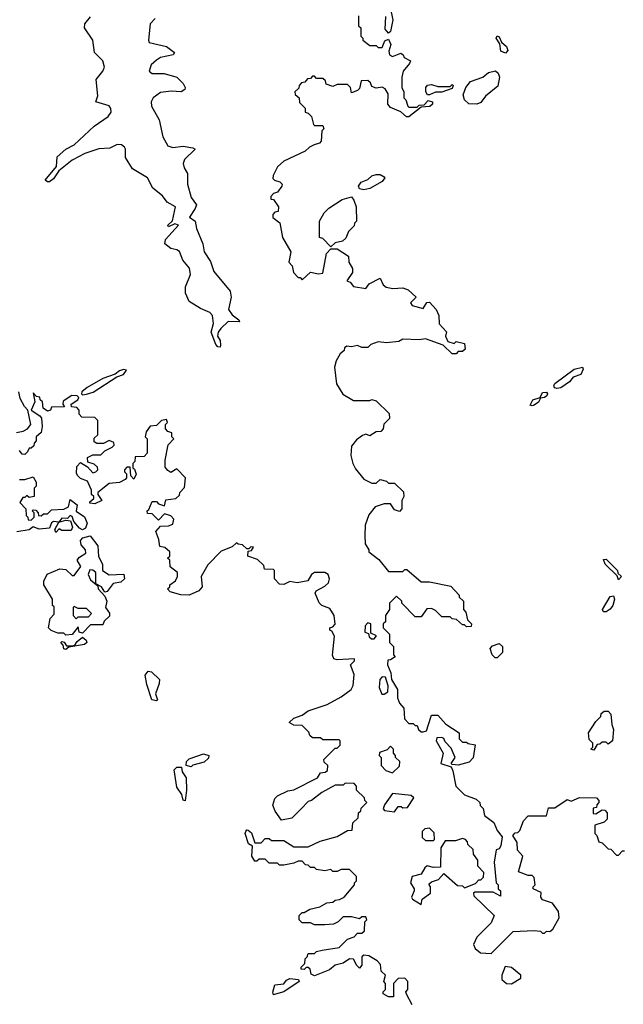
# Model space of a CAD drawing. Extents: x 2472589 to 2662339, y 701009 to 849030.
# Tile 104 of 256: x 2551780 to 2554719, y 756114 to 760905. Entities that reach past the tile are written whole.
import ezdxf

# ---------------------------------------------------------------- set-up
doc = ezdxf.new("R2010")
doc.units = 0

msp = doc.modelspace()

# ---------------------------------------------------------------- linework, layer by layer
at = {"layer": '0CON05XD'}
for points in [[(2552438.6, 760911.4), (2552415.7, 760885), (2552406.2, 760805), (2552410, 760795), (2552495, 760774.2), (2552533.3, 760745), (2552527.5, 760735), (2552465, 760720.8), (2552445, 760709.2), (2552420, 760685), (2552410, 760655), (2552425, 760644.3), (2552483.4, 760643.4), (2552545, 760625.8), (2552576, 760595), (2552586, 760575), (2552583.8, 760565), (2552565.5, 760554.5), (2552517.6, 760557.6), (2552465, 760551.1), (2552430, 760525), (2552420.6, 760505), (2552421.9, 760485), (2552458.6, 760418.6), (2552476.5, 760335), (2552501.2, 760291.2), (2552525, 760282.9), (2552575, 760289.1), (2552622, 760282), (2552633.3, 760275), (2552581.9, 760225), (2552575.7, 760205), (2552580, 760185), (2552596.8, 760156.8), (2552596.9, 760105), (2552615, 760040), (2552640, 760005), (2552634.2, 759985.8), (2552606.7, 759945), (2552634.3, 759924.3), (2552639.8, 759889.8), (2552671.1, 759815), (2552677.3, 759775), (2552708.1, 759728.1), (2552725, 759679.2), (2552804.5, 759584.5), (2552808.8, 759555), (2552796, 759495), (2552815, 759468.8), (2552846.7, 759445), (2552850, 759435), (2552795, 759435.8), (2552758.2, 759401.8), (2552745.9, 759384.1), (2552742.2, 759365), (2552755, 759343.8), (2552757.9, 759322.1), (2552755, 759311.2), (2552745, 759313.1), (2552734.6, 759325), (2552712.3, 759385), (2552723.3, 759426.7), (2552719.1, 759465), (2552705, 759480), (2552660.2, 759500.2), (2552605, 759534.4), (2552586.2, 759575), (2552587.1, 759605), (2552610.9, 759665), (2552606.8, 759696.8), (2552573.8, 759735), (2552557.2, 759777.2), (2552545, 759785.6), (2552515, 759791.1), (2552486, 759815), (2552490, 759835), (2552552.5, 759905), (2552535, 759911.2), (2552505, 759897.5), (2552501.2, 759905), (2552524.3, 759925.7), (2552538.9, 759995), (2552497.9, 760017.9), (2552475, 760047.9), (2552428.1, 760085), (2552401.5, 760135), (2552329.1, 760179.1), (2552295.6, 760235), (2552295.5, 760275), (2552289.2, 760285), (2552275, 760295.7), (2552255, 760298.8), (2552219.3, 760280.7), (2552165, 760276.2), (2552097.5, 760255), (2552035, 760221.4), (2551969.7, 760170.3), (2551945, 760131.4), (2551925, 760117.1), (2551915, 760116), (2551904.2, 760125), (2551958.5, 760191.5), (2551962.7, 760237.3), (2552004.4, 760275), (2552045, 760296.2), (2552142.3, 760387.7), (2552211.1, 760435), (2552224.5, 760455), (2552223.1, 760473.1), (2552215, 760485.6), (2552150, 760505), (2552160, 760535), (2552151.9, 760615), (2552184.7, 760655.3), (2552191.8, 760675), (2552184.5, 760705), (2552143.8, 760745), (2552135.6, 760805), (2552095.7, 760865), (2552097.5, 760885), (2552125, 760920)], [(2553430, 760925), (2553430, 760875), (2553440, 760865), (2553440, 760825), (2553450, 760815), (2553450, 760805), (2553485, 760780), (2553515, 760780), (2553525, 760770), (2553545, 760770), (2553557, 760803), (2553575, 760810), (2553586.7, 760785), (2553577, 760753), (2553580, 760735), (2553595, 760726.2), (2553635, 760743.3), (2553647.5, 760735), (2553651.7, 760721.7), (2553682.5, 760705), (2553678.3, 760691.7), (2553647.5, 760655), (2553640, 760625), (2553640, 760575), (2553650, 760555), (2553650, 760525), (2553660, 760515), (2553670, 760485), (2553675, 760480), (2553715, 760480), (2553725, 760490), (2553748.3, 760491.7), (2553768.3, 760511.7), (2553790, 760505), (2553790, 760495), (2553777, 760483), (2553735, 760480), (2553675, 760432.5), (2553663, 760433), (2553635, 760457.5), (2553585, 760477.5), (2553572.5, 760495), (2553573.3, 760545), (2553559.3, 760569.3), (2553545, 760577.5), (2553515, 760572.5), (2553495, 760580), (2553488.3, 760598.3), (2553475, 760610), (2553441.7, 760608.3), (2553435, 760570), (2553425, 760560), (2553395, 760550), (2553390, 760575), (2553375, 760590), (2553325, 760590), (2553305, 760580), (2553271.7, 760591.7), (2553268.3, 760608.3), (2553255, 760620), (2553225, 760620), (2553215, 760630), (2553205, 760630), (2553195, 760620), (2553181.7, 760618.3), (2553168.3, 760601.7), (2553151.7, 760598.3), (2553140, 760585), (2553138.3, 760571.7), (2553120, 760555), (2553121.7, 760541.7), (2553140, 760525), (2553141.7, 760501.7), (2553170, 760475), (2553170, 760455), (2553185, 760450), (2553200, 760435), (2553210, 760395), (2553215, 760390), (2553255, 760390), (2553260, 760375), (2553250, 760365), (2553247.5, 760315), (2553240, 760305), (2553213, 760297), (2553190, 760285), (2553170, 760265), (2553065, 760217.5), (2553035, 760190), (2553013.6, 760146.4), (2553013, 760133), (2553020, 760125), (2553047, 760117), (2553057.5, 760105), (2553056.7, 760095), (2553035, 760066.7), (2553015, 760060), (2553002.5, 760045), (2553001.7, 760031.7), (2553015, 760030), (2553040, 759995), (2553038.3, 759971.7), (2553021.7, 759968.3), (2553013, 759957), (2553012.5, 759942.5), (2553047, 759917), (2553060, 759845), (2553100, 759775), (2553090, 759725), (2553107, 759707), (2553112.5, 759675), (2553135, 759650), (2553145, 759650), (2553155, 759640), (2553195, 759676.7), (2553235, 759668.8), (2553255, 759672.5), (2553273, 759767), (2553295, 759790), (2553325, 759790), (2553380, 759755), (2553382.5, 759725), (2553400, 759695), (2553400, 759675), (2553373.3, 759635), (2553388.3, 759628.3), (2553405, 759607.5), (2553465, 759597.5), (2553480.6, 759619.4), (2553535, 759648), (2553550, 759615), (2553564.1, 759604.1), (2553597, 759597), (2553645, 759600), (2553670.7, 759590.7), (2553710, 759555), (2553683.3, 759526.7), (2553690, 759515), (2553745, 759500), (2553761.7, 759528.3), (2553775, 759530), (2553807.5, 759495), (2553820, 759465), (2553822.5, 759425), (2553857, 759387), (2553853.3, 759365), (2553865, 759340), (2553895, 759330), (2553905, 759340), (2553945, 759330), (2553948.3, 759301.7), (2553935, 759290), (2553915, 759290), (2553905, 759280), (2553885, 759280), (2553841.7, 759321.7), (2553755, 759352.5), (2553725, 759347.5), (2553645, 759350), (2553625, 759340), (2553565, 759332.5), (2553525, 759337.5), (2553490, 759325), (2553475, 759310), (2553445, 759310), (2553425, 759320), (2553395, 759312.5), (2553373, 759317), (2553361.7, 759308.3), (2553360, 759295), (2553340, 759280), (2553320, 759245), (2553312.5, 759215), (2553323, 759133), (2553353.6, 759083.6), (2553405, 759052.5), (2553485, 759052.5), (2553495, 759057.5), (2553515, 759050), (2553578.3, 758988.3), (2553580, 758965), (2553553, 758937), (2553550, 758915), (2553538.3, 758901.7), (2553515, 758900), (2553485, 758880), (2553465, 758887.5), (2553448.3, 758881.7), (2553420, 758860), (2553395, 758830), (2553392.5, 758785), (2553402.5, 758745), (2553415, 758720), (2553455, 758670), (2553495, 758650), (2553515, 758650), (2553535, 758667.5), (2553565, 758660), (2553575, 758650), (2553605, 758650), (2553648.3, 758608.3), (2553650, 758585), (2553640, 758565), (2553640, 758525), (2553628.3, 758511.7), (2553605, 758520), (2553585, 758550), (2553555, 758550), (2553510, 758535), (2553480, 758495), (2553462.5, 758445), (2553460, 758395), (2553462.5, 758355), (2553480, 758325), (2553480, 758315), (2553528.3, 758278.3), (2553575, 758220), (2553645, 758220), (2553655, 758230), (2553665, 758230), (2553735, 758170), (2553775, 758170), (2553878.3, 758148.3), (2553920, 758105), (2553920, 758095), (2553940, 758075), (2553940, 758035), (2553951.7, 758021.7), (2553960, 757985), (2553980, 757965), (2553978.3, 757951.7), (2553955, 757950), (2553945, 757960), (2553935, 757960), (2553907, 757987), (2553885, 757990), (2553875, 758000), (2553835, 758000), (2553805, 758030), (2553785, 758040), (2553761.7, 758038.3), (2553735, 758000), (2553705, 758000), (2553640, 758065), (2553640, 758075), (2553615, 758100), (2553580, 758065), (2553580, 758035), (2553560, 758005), (2553560, 757975), (2553550, 757965), (2553550, 757945), (2553580, 757915), (2553580, 757875), (2553600, 757855), (2553600, 757815), (2553607.5, 757805), (2553585, 757790), (2553571.7, 757788.3), (2553570, 757765), (2553587, 757727), (2553590, 757695), (2553620, 757645), (2553620, 757605), (2553628.3, 757578.3), (2553650, 757555), (2553653, 757503), (2553675, 757480), (2553695, 757480), (2553705, 757470), (2553715, 757470), (2553721.7, 757451.7), (2553735, 757440), (2553745, 757440), (2553760, 757445), (2553781.7, 757511.7), (2553785, 757520), (2553815, 757520), (2553855, 757477.5), (2553920, 757435), (2553920, 757405), (2553935, 757390), (2553955, 757390), (2553963, 757383), (2553997, 757377), (2553987, 757313), (2553968.3, 757291.7), (2553915, 757277.5), (2553885, 757280), (2553880, 757285), (2553900, 757315), (2553880.7, 757360.7), (2553851.7, 757391.7), (2553845, 757407.5), (2553835, 757412.5), (2553810, 757410), (2553807.5, 757395), (2553841.2, 757335), (2553830, 757285), (2553880, 757270), (2553889.3, 757249.3), (2553902.5, 757175), (2553945, 757132.5), (2554001.7, 757111.7), (2554020, 757095), (2554021.7, 757081.7), (2554037, 757067), (2554043, 757033), (2554088.3, 756998.3), (2554105, 756960), (2554129.3, 756929.3), (2554122.5, 756885), (2554115, 756870), (2554100, 756865), (2554090, 756805), (2554100, 756705), (2554110, 756695), (2554110, 756675), (2554120, 756665), (2554120, 756640), (2554085, 756660), (2553995, 756660), (2553990, 756655), (2553991.7, 756641.7), (2554090, 756545), (2554075, 756510), (2554005, 756440), (2553990, 756405), (2553997.5, 756385), (2554023.6, 756363.6), (2554075, 756360), (2554181.7, 756468.3), (2554285, 756472.5), (2554315, 756470), (2554325, 756460), (2554335, 756460), (2554345, 756470), (2554361.7, 756468.3), (2554375, 756480), (2554406.1, 756533.9)], [(2553588.3, 760941.7), (2553596.7, 760905), (2553585, 760847.5), (2553575, 760840), (2553559.3, 760859.3), (2553561.7, 760921.7)], [(2554145, 760742), (2554122.9, 760752.9), (2554117.5, 760787.5), (2554100, 760815), (2554105, 760826.2), (2554115, 760822.5), (2554126.2, 760796.2), (2554150, 760775), (2554155.8, 760755), (2554145, 760742)], [(2554005, 760493.8), (2553965.9, 760495.9), (2553946, 760515), (2553939.5, 760540.5), (2553951.2, 760575), (2553975, 760603.8), (2554035, 760626.2), (2554061.9, 760648.1), (2554097.1, 760657.1), (2554110, 760645), (2554116.2, 760625), (2554108.3, 760581.7), (2554047, 760533), (2554025, 760502.5), (2554005, 760493.8)], [(2553775, 760540), (2553765, 760540), (2553757.5, 760555), (2553757.5, 760575), (2553765, 760587.5), (2553785, 760590), (2553815, 760580), (2553875, 760580), (2553885, 760590), (2553890, 760585), (2553885, 760570), (2553835, 760552.5), (2553805, 760552.5), (2553775, 760540)], [(2553455, 760077.5), (2553435, 760082.5), (2553430, 760095), (2553442.5, 760115), (2553475, 760127.5), (2553493.9, 760146.1), (2553515, 760152.5), (2553535, 760152.5), (2553555, 760140), (2553557.5, 760135), (2553545, 760117.5), (2553485, 760083.3), (2553455, 760077.5)], [(2553295, 759800), (2553255, 759840), (2553240, 759845), (2553240, 759925), (2553262.5, 759965), (2553285, 759987.5), (2553349.3, 760030.7), (2553395, 760042.5), (2553407, 760027), (2553417.5, 759995), (2553420, 759925), (2553410, 759915), (2553408.3, 759901.7), (2553380, 759875), (2553368.3, 759841.7), (2553351.7, 759828.3), (2553315, 759820), (2553295, 759800)], [(2552085, 759080), (2552105, 759083.3), (2552137.7, 759092.3), (2552252.5, 759167.5), (2552285, 759178.8), (2552299.3, 759199.3), (2552285, 759203.3), (2552265, 759196.2), (2552245, 759180), (2552185, 759158.8), (2552107.5, 759115), (2552082.5, 759095), (2552080, 759085), (2552085, 759080)], [(2554395, 759110), (2554384.2, 759114.2), (2554380, 759125), (2554384.5, 759135.5), (2554480, 759205), (2554520, 759215), (2554522.5, 759205), (2554511.2, 759178.8), (2554474.2, 759165.8), (2554457.1, 759142.9), (2554415, 759113.8), (2554395, 759110)], [(2551763.6, 758896.4), (2551797, 758903), (2551817.5, 758915), (2551833.9, 758936.1), (2551820, 759005), (2551802.9, 759022.9), (2551782, 759062), (2551775.7, 759095)], [(2552347, 758693), (2552335, 758670), (2552320, 758685), (2552318.3, 758728.3), (2552301.7, 758728.3), (2552290, 758715), (2552290, 758705), (2552300, 758695), (2552300, 758675), (2552293, 758667), (2552265, 758652.5), (2552215, 758647.5), (2552160, 758605), (2552160, 758595), (2552180, 758565), (2552145, 758550), (2552121.7, 758551.7), (2552121.7, 758558.3), (2552140, 758575), (2552140, 758585), (2552130, 758595), (2552130, 758615), (2552110, 758660), (2552075, 758672.5), (2552062.5, 758685), (2552057, 758697), (2552058.3, 758731.7), (2552075, 758750), (2552109.3, 758729.3), (2552135, 758700), (2552150, 758705), (2552160, 758715), (2552158.3, 758728.3), (2552141.7, 758741.7), (2552111.7, 758751.7), (2552110, 758775), (2552135, 758787.5), (2552175, 758787.5), (2552195, 758807.5), (2552230, 758825), (2552240, 758835), (2552238.3, 758848.3), (2552215, 758857.5), (2552187, 758843), (2552155, 758842.5), (2552141.7, 758851.7), (2552141.7, 758868.3), (2552160, 758885), (2552160, 758955), (2552145, 758970), (2552081.7, 758971.7), (2552070, 758985), (2552070, 759005), (2552058.3, 759018.3), (2552031.7, 759021.7), (2552030, 759035), (2552062.5, 759055), (2552067.5, 759067.5), (2552060, 759075), (2552033.6, 759076.4), (2551991.7, 759048.3), (2551990, 759035), (2551998.3, 759021.7), (2551935, 759020), (2551930, 759005), (2551915, 759000), (2551893.8, 759015), (2551890, 759045), (2551880, 759055), (2551878.3, 759068.3), (2551861.7, 759071.7), (2551845, 759090), (2551854, 759045), (2551836.2, 759005), (2551878, 758978), (2551885.7, 758965.7), (2551888.8, 758925), (2551883.8, 758896.2), (2551860, 758875), (2551860, 758855), (2551850, 758845), (2551848.3, 758831.7), (2551835, 758820), (2551825, 758820), (2551818.3, 758801.7), (2551805, 758790), (2551791.7, 758791.7), (2551778.3, 758808.3)], [(2554275, 759025.8), (2554265, 759030), (2554278.9, 759055), (2554313.3, 759066.7), (2554325, 759090.8), (2554345, 759093.3), (2554350, 759085), (2554345.7, 759074.3), (2554335, 759066), (2554315, 759063.3), (2554305.4, 759044.6), (2554285, 759030), (2554275, 759025.8)], [(2553690.7, 756110.7), (2553663, 756163), (2553660, 756175), (2553670, 756185), (2553670, 756225), (2553655, 756240), (2553621.7, 756238.3), (2553600, 756215), (2553600, 756150), (2553575, 756150), (2553550, 756165), (2553550, 756175), (2553560, 756185), (2553560, 756215), (2553552.5, 756225), (2553560, 756255), (2553540, 756275), (2553537, 756307), (2553520, 756325), (2553480, 756350), (2553455, 756352), (2553446.2, 756345), (2553446.1, 756303.9), (2553435, 756290), (2553421.9, 756301.9), (2553405, 756333.8), (2553385, 756334.2), (2553355, 756314.2), (2553315, 756303.3), (2553288.6, 756281.4), (2553215, 756252.5), (2553199.5, 756259.5), (2553193.8, 756283.8), (2553185, 756292.5), (2553175, 756292.5), (2553165, 756282.5), (2553150, 756285), (2553150, 756295), (2553168.3, 756311.7), (2553170, 756335), (2553180, 756345), (2553185, 756360), (2553215, 756360), (2553225, 756370), (2553253, 756377), (2553335, 756390), (2553375, 756430), (2553408.3, 756441.7), (2553425, 756460), (2553445, 756460), (2553458.3, 756471.7), (2553460, 756515), (2553470, 756525), (2553465, 756540), (2553445, 756540), (2553435, 756530), (2553395, 756540), (2553355, 756540), (2553330, 756515), (2553307, 756503), (2553265, 756500), (2553215, 756500), (2553195, 756510), (2553155, 756510), (2553140, 756525), (2553140, 756545), (2553155, 756560), (2553165, 756560), (2553193, 756577), (2553241.7, 756588.3), (2553275, 756607.5), (2553305, 756610), (2553315, 756620), (2553337, 756623), (2553360, 756635), (2553410, 756695), (2553410, 756705), (2553420, 756715), (2553420, 756735), (2553385, 756770), (2553345, 756770), (2553325, 756760), (2553305, 756760), (2553295, 756770), (2553265, 756762.5), (2553225, 756770), (2553215, 756780), (2553195, 756780), (2553185, 756790), (2553171.7, 756791.7), (2553155, 756810), (2553135, 756810), (2553115, 756800), (2553065, 756790), (2553045, 756790), (2553035, 756800), (2552995, 756800), (2552975, 756820), (2552945, 756820), (2552935, 756810), (2552925, 756810), (2552910, 756835), (2552912.5, 756882.5), (2552894, 756895), (2552877.5, 756945), (2552880, 756955), (2552885, 756962.5), (2552891.7, 756961.7), (2552908.3, 756948.3), (2552925, 756900), (2552955, 756900), (2552975, 756920), (2552995, 756920), (2553005, 756910), (2553065, 756910), (2553115, 756880), (2553185, 756880), (2553243, 756907), (2553325, 756930), (2553375, 756960), (2553398.3, 756961.7), (2553402.5, 756997.5), (2553428.3, 757021.7), (2553430, 757045), (2553440, 757055), (2553441.7, 757068.3), (2553470, 757095), (2553460, 757105), (2553458.3, 757118.3), (2553420, 757155), (2553420, 757175), (2553408.3, 757188.3), (2553365, 757190), (2553355, 757180), (2553315, 757180), (2553250, 757145), (2553200, 757105), (2553185, 757100), (2553150, 757065), (2553105, 757020), (2553055, 757010), (2553023, 757053), (2553013, 757083), (2553022.5, 757115), (2553035, 757127.5), (2553085, 757152.5), (2553115, 757157.5), (2553230, 757215), (2553245, 757240), (2553267, 757243), (2553278.3, 757251.7), (2553280, 757275), (2553261.7, 757291.7), (2553260, 757305), (2553315, 757360), (2553325, 757360), (2553340, 757375), (2553340, 757395), (2553335, 757400), (2553255, 757400), (2553245, 757410), (2553205, 757410), (2553191.7, 757421.7), (2553188.3, 757438.3), (2553155, 757470), (2553115, 757472.5), (2553092.5, 757485), (2553115, 757506.7), (2553155, 757521.2), (2553185, 757542.5), (2553277, 757573), (2553345, 757610), (2553393.9, 757646.1), (2553403.8, 757665), (2553408, 757718), (2553390, 757765), (2553410, 757785), (2553410, 757795), (2553325, 757790), (2553310, 757795), (2553303.3, 757813.3), (2553312.5, 757905), (2553299.3, 757929.3), (2553290, 757935), (2553290, 757945), (2553305, 757950), (2553316.4, 757963.6), (2553311.2, 758005), (2553289.5, 758039.5), (2553250, 758055), (2553237, 758067), (2553218.8, 758115), (2553222.5, 758125), (2553265, 758147.8), (2553283.1, 758165), (2553288.8, 758185), (2553281.2, 758205), (2553265, 758215.3), (2553215, 758214.3), (2553200, 758205), (2553182.5, 758175), (2553130, 758165), (2553095, 758170.8), (2553065, 758156.7), (2553045, 758157.5), (2553020, 758185), (2553020, 758225), (2553015, 758230), (2552971.7, 758231.7), (2552968.3, 758248.3), (2552938.3, 758278.3), (2552890, 758295), (2552891.7, 758318.3), (2552908.3, 758321.7), (2552918.3, 758338.3), (2552905, 758340), (2552895, 758330), (2552885, 758330), (2552865, 758350), (2552843, 758353), (2552835, 758360), (2552815, 758340), (2552760.7, 758319.3), (2552695, 758252.5), (2552662.5, 758195), (2552667.5, 758145), (2552652.5, 758125), (2552605, 758104.2), (2552565, 758106.7), (2552511.7, 758121.7), (2552500, 758135), (2552510, 758145), (2552510, 758155), (2552537.5, 758175), (2552547.5, 758195), (2552547.5, 758215), (2552513, 758243), (2552510, 758275), (2552500, 758285), (2552510, 758295), (2552510, 758315), (2552487, 758337), (2552461.7, 758341.7), (2552457.5, 758375), (2552442.5, 758415), (2552465, 758440), (2552505, 758442.5), (2552525, 758450), (2552530, 758475), (2552515, 758490), (2552485, 758500), (2552455, 758470), (2552425, 758500), (2552401.7, 758501.7), (2552400, 758515), (2552408.3, 758521.7), (2552425, 758560), (2552445, 758560), (2552455, 758550), (2552485, 758540), (2552491.7, 758568.3), (2552540, 758575), (2552558.3, 758591.7), (2552560, 758605), (2552581.7, 758628.3), (2552586.7, 758675), (2552545, 758720), (2552515, 758702.5), (2552500.7, 758710.7), (2552488.3, 758728.3), (2552488.3, 758761.7), (2552503, 758837), (2552530, 758865), (2552520, 758875), (2552520, 758895), (2552501.7, 758901.7), (2552490, 758915), (2552490, 758935), (2552500, 758945), (2552495, 758960), (2552470, 758955), (2552445, 758930), (2552415, 758927.5), (2552395, 758900), (2552390, 758875), (2552400, 758865), (2552400, 758795), (2552385, 758780), (2552341.7, 758778.3), (2552340, 758755), (2552330, 758745), (2552330, 758725), (2552338.3, 758718.3), (2552347, 758693)], [(2551778.3, 758668.3), (2551805, 758667.5), (2551845, 758680), (2551860, 758655), (2551860, 758635), (2551850, 758625), (2551850, 758585), (2551825, 758580), (2551815, 758590), (2551805, 758580), (2551795, 758580), (2551780, 758555), (2551810, 758525), (2551811.7, 758491.7), (2551820, 758485), (2551821.7, 758471.7), (2551835, 758470), (2551850, 758485), (2551850, 758505), (2551840, 758515), (2551845, 758520), (2551858.3, 758518.3), (2551870, 758505), (2551871.7, 758491.7), (2551885, 758490), (2551895, 758500), (2551915, 758500), (2551935, 758520), (2551995, 758522.5), (2552017.5, 758535), (2552025, 758570), (2552060, 758545), (2552054, 758514), (2552095.8, 758485.8), (2552108.8, 758455), (2552099.5, 758430.5), (2552085, 758423.3), (2552070.8, 758430.8), (2552043, 758463), (2552035, 758487.5), (2552025, 758492.5), (2552011.7, 758478.3), (2551985, 758480), (2551970, 758460), (2551945, 758462.5), (2551935, 758457.5), (2551925, 758430), (2551875, 758426.7), (2551845, 758437.5), (2551825, 758422.5), (2551765, 758412.5)], [(2551955, 758410), (2551950, 758425), (2551970, 758460), (2552005, 758470), (2552027, 758467), (2552036.7, 758435), (2552030, 758420), (2551985, 758420), (2551972.5, 758427.5), (2551955, 758410)], [(2552005, 757910), (2551995, 757920), (2551965, 757920), (2551933, 757933), (2551920, 757945), (2551928.3, 757991.7), (2551947, 758013), (2551947.5, 758047.5), (2551940, 758055), (2551940, 758085), (2551897.5, 758155), (2551897, 758173), (2551913.6, 758206.4), (2551975, 758232.5), (2552005, 758230), (2552035, 758200), (2552045, 758200), (2552077.5, 758245), (2552060, 758275), (2552070.7, 758289.3), (2552101.7, 758308.3), (2552100, 758325), (2552079.3, 758349.3), (2552075, 758370), (2552086.4, 758383.6), (2552123, 758393), (2552160, 758345), (2552163.6, 758293.6), (2552182.9, 758255), (2552182.5, 758225), (2552215, 758203.8), (2552287, 758207), (2552290, 758185), (2552271.7, 758168.3), (2552235, 758162), (2552205, 758122.5), (2552195, 758120), (2552177.5, 758145), (2552150, 758160), (2552150, 758215), (2552135, 758226.7), (2552121.7, 758228.3), (2552112.5, 758205), (2552125, 758180), (2552160, 758150), (2552162.5, 758135), (2552195, 758100), (2552203.3, 758075), (2552197.5, 758045), (2552217, 758017), (2552217, 758003), (2552191.7, 757978.3), (2552185, 757960), (2552125, 757960), (2552085, 757920), (2552070, 757925), (2552065, 757950), (2552035, 757912.5), (2552005, 757910)], [(2554695, 758180), (2554688.3, 758198.3), (2554630, 758255), (2554621.7, 758278.3), (2554635, 758280), (2554690, 758225), (2554691.7, 758211.7), (2554710, 758195), (2554695, 758180)], [(2554623, 758023), (2554617.5, 758035), (2554655, 758097.5), (2554671.7, 758101.7), (2554676, 758086), (2554668, 758055), (2554655, 758036.7), (2554635, 758023.3), (2554623, 758023)], [(2552055, 757990), (2552065, 758000), (2552115, 758000), (2552130, 758015), (2552105, 758040), (2552065, 758040), (2552045, 758050), (2552040, 758045), (2552040, 758005), (2552055, 757990)], [(2553505, 757892.5), (2553517, 757907), (2553490, 757920), (2553490, 757965), (2553475, 757970), (2553462.5, 757955), (2553460, 757925), (2553478.3, 757918.3), (2553481.7, 757901.7), (2553492.5, 757892.5), (2553505, 757892.5)], [(2552005, 757840), (2551994.1, 757844.1), (2551991.7, 757861.7), (2551980, 757875), (2551985, 757880), (2551996.7, 757876.7), (2552008.3, 757858.3), (2552035, 757857.5), (2552048.3, 757861.7), (2552060, 757880), (2552085, 757900), (2552103.8, 757885), (2552106, 757875), (2552095, 757864.4), (2552018.3, 757851.7), (2552005, 757840)], [(2554105, 757800), (2554095, 757800), (2554080, 757815), (2554070, 757845), (2554081.7, 757858.3), (2554115, 757870), (2554130, 757855), (2554130, 757825), (2554105, 757800)], [(2552445, 757590), (2552423.3, 757595), (2552399.3, 757669.3), (2552390, 757715), (2552404.6, 757735.4), (2552421.1, 757731.1), (2552460, 757695), (2552459.2, 757675), (2552440.6, 757625), (2552450, 757595), (2552445, 757590)], [(2553555, 757622.5), (2553572.5, 757635), (2553573, 757663), (2553560, 757705), (2553545, 757707.5), (2553532.5, 757695), (2553530, 757655), (2553543.6, 757623.6), (2553555, 757622.5)], [(2554575, 757350), (2554560, 757355), (2554570, 757365), (2554570, 757385), (2554553, 757403), (2554550, 757435), (2554585, 757490), (2554610, 757515), (2554611.7, 757528.3), (2554625, 757540), (2554645, 757540), (2554657.5, 757525), (2554662.5, 757475), (2554671.7, 757451.7), (2554666.7, 757395), (2554645, 757380), (2554635, 757390), (2554615, 757390), (2554605, 757380), (2554591.7, 757378.3), (2554575, 757350)], [(2553595, 757240), (2553628.3, 757271.7), (2553630, 757295), (2553610, 757315), (2553610, 757325), (2553600, 757335), (2553600, 757355), (2553585, 757370), (2553568.3, 757351.7), (2553531.7, 757338.3), (2553530, 757325), (2553540, 757315), (2553540, 757275), (2553561.7, 757251.7), (2553595, 757240)], [(2552615, 757270), (2552590, 757275), (2552592.5, 757295), (2552605, 757307.5), (2552675, 757332.5), (2552700, 757325), (2552698.3, 757311.7), (2552678.3, 757291.7), (2552623, 757277), (2552615, 757270)], [(2552585, 757103.3), (2552575, 757107.5), (2552568.8, 757135), (2552545, 757170), (2552532, 757255), (2552545, 757268), (2552568.3, 757268.3), (2552570, 757245), (2552590, 757215), (2552592.5, 757155), (2552585, 757103.3)], [(2553605, 757050), (2553623, 757077), (2553637, 757077), (2553645, 757070), (2553668.3, 757071.7), (2553698.3, 757118.3), (2553685, 757130), (2553595, 757140), (2553556.2, 757085), (2553550, 757065), (2553556.7, 757056.7), (2553605, 757050)], [(2554406.1, 756533.9), (2554403.8, 756565), (2554373.3, 756605), (2554325, 756622.5), (2554317.5, 756635), (2554318.3, 756658.3), (2554280, 756675), (2554280, 756685), (2554290, 756695), (2554285, 756730), (2554275, 756740), (2554255, 756740), (2554208.3, 756758.3), (2554230, 756835), (2554203.3, 756863.3), (2554201.7, 756901.7), (2554180, 756935), (2554191.7, 756948.3), (2554205, 756950), (2554215, 756960), (2554233, 757007), (2554255, 757030), (2554345, 757030), (2554355, 757070), (2554385, 757070), (2554445, 757110), (2554465, 757102.5), (2554505, 757120), (2554588.3, 757118.3), (2554600, 757105), (2554600, 757095), (2554590, 757085), (2554588.3, 757071.7), (2554571.7, 757068.3), (2554571.7, 757041.7), (2554585, 757040), (2554615, 757060), (2554628.3, 757058.3), (2554640, 757045), (2554640, 757015), (2554625, 757000), (2554580, 756985), (2554580, 756945), (2554590, 756935), (2554600, 756905), (2554615, 756900), (2554645, 756870), (2554658.3, 756868.3), (2554685, 756840), (2554695, 756840), (2554715, 756860), (2554725, 756860)], [(2553795, 756910), (2553800, 756915), (2553798.3, 756948.3), (2553775, 756970), (2553751.7, 756968.3), (2553740, 756955), (2553740, 756925), (2553755, 756910), (2553795, 756910)], [(2553735, 756600), (2553740, 756625), (2553780, 756655), (2553780, 756685), (2553771.7, 756698.3), (2553785, 756710), (2553818.3, 756721.7), (2553845, 756750), (2553911.7, 756691.7), (2553935, 756690), (2553945, 756680), (2553998.3, 756701.7), (2554015, 756720), (2554025, 756720), (2554038.3, 756731.7), (2554040, 756755), (2554010, 756785), (2554010, 756815), (2553990, 756845), (2553987, 756867), (2553961.7, 756891.7), (2553960, 756905), (2553950, 756915), (2553935, 756920), (2553901.7, 756908.3), (2553851.7, 756908.3), (2553830, 756875), (2553828.3, 756781.7), (2553795, 756780), (2553763, 756787), (2553751.7, 756778.3), (2553735, 756747.5), (2553690, 756735), (2553682.5, 756705), (2553700, 756675), (2553700, 756665), (2553687.5, 756635), (2553692.5, 756625), (2553735, 756600)], [(2554175, 756212.5), (2554219.3, 756240.7), (2554220, 756255), (2554175, 756293.3), (2554143, 756297), (2554127.5, 756255), (2554127.5, 756235), (2554150, 756215), (2554175, 756212.5)], [(2553015, 756160), (2553011.9, 756171.9), (2553021.7, 756208.3), (2553065, 756213.8), (2553078.3, 756231.7), (2553095, 756238.8), (2553136.7, 756235), (2553140, 756225), (2553065.7, 756174.3), (2553025, 756163.3), (2553015, 756160)]]:
    msp.add_lwpolyline(points, dxfattribs=at)

doc.saveas('drawing.dxf')
